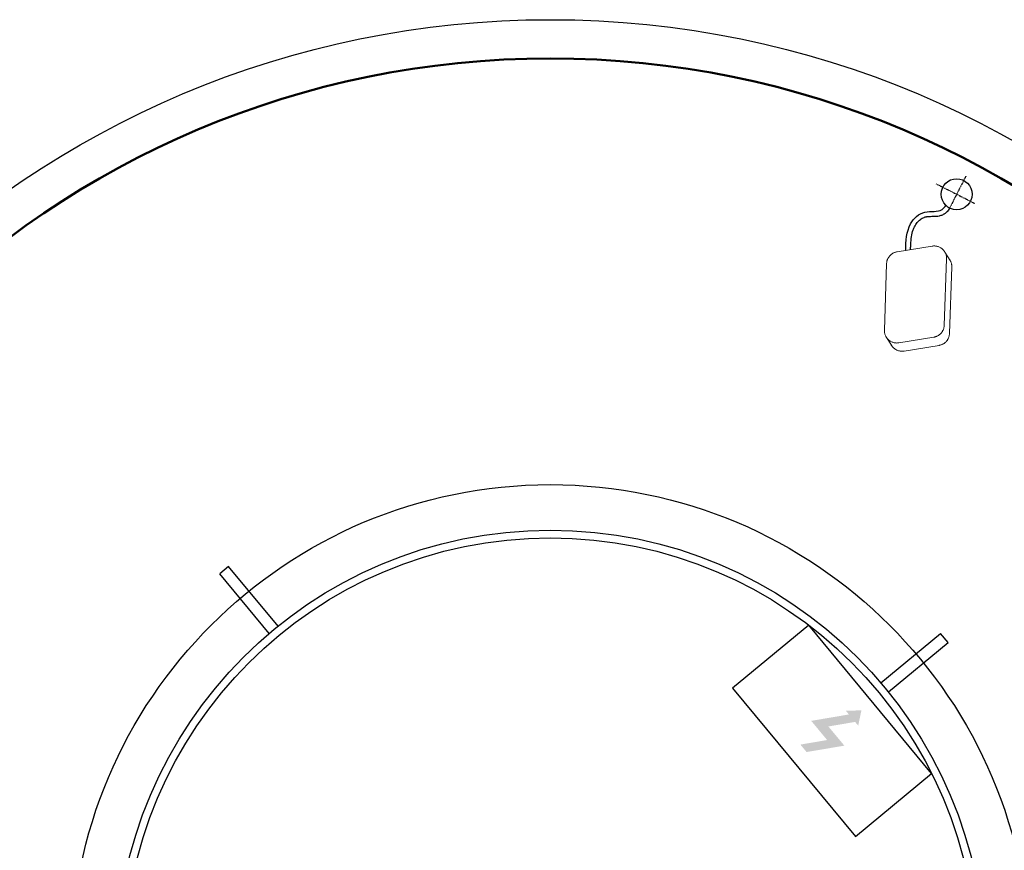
# Model space of a CAD drawing. Header units: millimetres. Extents: x -31600 to 34836, y -22665 to 23603.
# Tile 13 of 20: x -15928 to -14911, y 14441 to 15299. Entities that reach past the tile are written whole.
import ezdxf

# ---------------------------------------------------------------- set-up
doc = ezdxf.new("R2010")
doc.units = ezdxf.units.MM
doc.header["$MEASUREMENT"] = 0
doc.linetypes.add('DASHDOT', pattern=[1, 0.5, -0.25, 0, -0.25])
doc.linetypes.add('Dashed', pattern=[1905, 1270, -635])
doc.layers.add('--KANAL', color=6, linetype='Continuous', lineweight=50)
doc.layers.add('--KANAL_POPIS', color=1, linetype='Continuous', lineweight=25)
for name, color, linetype in [('AS-Nevid', 241, 'Dashed'), ('AS-Obrys', 7, 'Continuous'), ('AS-Osy', 4, 'DASHDOT')]:
    doc.layers.add(name, color=color, linetype=linetype)

msp = doc.modelspace()

# ---------------------------------------------------------------- hatches: boundary and pattern name
at = {"layer": 'AS-Nevid', "ltscale": 100}
msp.add_hatch(color=256, dxfattribs=at).paths.add_polyline_path([(-15076.3, 14549.1), (-15092.8, 14568.9), (-15065.2, 14573.6), (-15062, 14569.8), (-15058.7, 14585.5), (-15074.8, 14585.2), (-15071.6, 14581.3), (-15110.5, 14574.7), (-15094.1, 14554.9), (-15121.7, 14550.2), (-15115.3, 14542.5)])

# ---------------------------------------------------------------- linework, layer by layer
at = {"layer": '--KANAL', "ltscale": 100}
msp.add_circle((-15379.8, 14323.6), 935, dxfattribs=at)
at = {"layer": '--KANAL_POPIS'}
msp.add_circle((-15379.8, 14323.6), 975, dxfattribs=at)
at = {"layer": 'AS-Nevid', "lineweight": 18, "ltscale": 10}
for p, q in [((-15021.9, 15058.9), (-14985.7, 15064.9)), ((-14973.2, 14983), (-14970.8, 15051.8)), ((-14967, 15049.9), (-14972.6, 15058.7)), ((-15035, 14978), (-15032.7, 15046.7)), ((-14967.8, 14974.5), (-14965.4, 15043.3)), ((-15027.8, 14962.6), (-15033.4, 14971.4)), ((-15020.1, 14964.9), (-14983.9, 14970.8)), ((-15014.7, 14956.4), (-14978.5, 14962.3))]:
    msp.add_line(p, q, dxfattribs=at)
for centre, start, end in [((-14983.6, 15052.2), 358.0574, 99.2872), ((-15019.9, 15046.3), 99.2872, 178.0574), ((-14978.2, 15043.7), 358.0574, 36.0176), ((-14986, 14983.5), 279.2872, 358.0574), ((-15022.2, 14977.6), 178.0574, 279.2872), ((-14980.6, 14975), 279.2872, 358.0574), ((-15016.8, 14969.1), 210.4918, 279.2872)]:
    msp.add_arc(centre, 12.8, start, end, dxfattribs=at)
at = {"layer": 'AS-Nevid', "linetype": 'ByBlock', "ltscale": 50}
msp.add_spline([(-15012.9, 15060.4), (-15007.9, 15087.9), (-14993.1, 15100), (-14975.4, 15102.7), (-14971.4, 15106.8)], degree=3, dxfattribs=at)
msp.add_open_spline([(-15007.9, 15061.2), (-15007.9, 15061.6), (-15007.9, 15062), (-15007.9, 15063.9), (-15007.8, 15065.3), (-15007.6, 15069.4), (-15007.4, 15072), (-15006.6, 15077.1), (-15006.1, 15079.4), (-15004.9, 15082.7), (-15004.4, 15083.8), (-15003.5, 15085.5), (-15003.1, 15086.3), (-15002.1, 15087.7), (-15001.6, 15088.4), (-15000.1, 15090.3), (-14999, 15091.4), (-14996.6, 15093.2), (-14995.4, 15094), (-14993.7, 15094.7), (-14993.3, 15094.8), (-14992.7, 15095), (-14992.4, 15095), (-14991.8, 15095.2), (-14991.5, 15095.2), (-14990.8, 15095.3), (-14990.4, 15095.4), (-14989.2, 15095.5), (-14988.4, 15095.5), (-14986.6, 15095.6), (-14985.6, 15095.6), (-14983.6, 15095.6), (-14982.6, 15095.6), (-14980.5, 15095.8), (-14979.4, 15095.9), (-14977.1, 15096.4), (-14975.9, 15096.8), (-14974.3, 15097.5), (-14973.8, 15097.8), (-14973, 15098.2), (-14972.7, 15098.4), (-14972.2, 15098.8), (-14971.9, 15099), (-14971.2, 15099.6), (-14970.7, 15100), (-14969.6, 15101.2), (-14968.9, 15101.9), (-14968.1, 15103), (-14967.8, 15103.3), (-14967.5, 15103.7)], degree=3, knots=[0.904907, 0.904907, 0.904907, 0.904907, 2.092618, 2.092618, 6.277854, 6.277854, 14.648327, 14.648327, 23.018799, 23.018799, 27.024923, 27.024923, 30.039872, 30.039872, 33.054822, 33.054822, 38.611326, 38.611326, 44.167831, 44.167831, 45.830336, 45.830336, 46.947602, 46.947602, 48.303284, 48.303284, 49.658966, 49.658966, 52.37033, 52.37033, 55.081694, 55.081694, 57.793057, 57.793057, 60.504421, 60.504421, 63.215785, 63.215785, 64.369996, 64.369996, 65.053429, 65.053429, 65.736861, 65.736861, 67.103727, 67.103727, 69.457783, 69.457783, 70.73586, 70.73586, 70.73586, 70.73586], dxfattribs=at)
at = {"layer": 'AS-Obrys'}
for p, q in [((-15711.9, 14734.1), (-15721.1, 14726.5)), ((-15660.8, 14672.5), (-15711.9, 14734.1)), ((-15670.1, 14664.8), (-15721.1, 14726.5)), ((-15113.1, 14673.6), (-15191.6, 14608.5)), ((-14986.2, 14520.3), (-15113.1, 14673.6)), ((-15038.5, 14613.9), (-14976.9, 14664.9)), ((-15030.9, 14604.7), (-14969.2, 14655.7)), ((-14969.2, 14655.7), (-14976.9, 14664.9)), ((-15191.6, 14608.5), (-15064.7, 14455.2)), ((-15064.7, 14455.2), (-14986.2, 14520.3))]:
    msp.add_line(p, q, dxfattribs=at)
for centre, radius in [((-14960.4, 15118.4), 16), ((-15379.8, 14323.6), 495), ((-15379.8, 14323.6), 448), ((-15379.8, 14323.6), 440)]:
    msp.add_circle(centre, radius, dxfattribs=at)
at = {"layer": 'AS-Osy'}
for p, q in [((-14950.8, 15137.2), (-14969.8, 15099.8)), ((-14981.5, 15129.1), (-14941.3, 15108.7))]:
    msp.add_line(p, q, dxfattribs=at)

doc.saveas('drawing.dxf')
